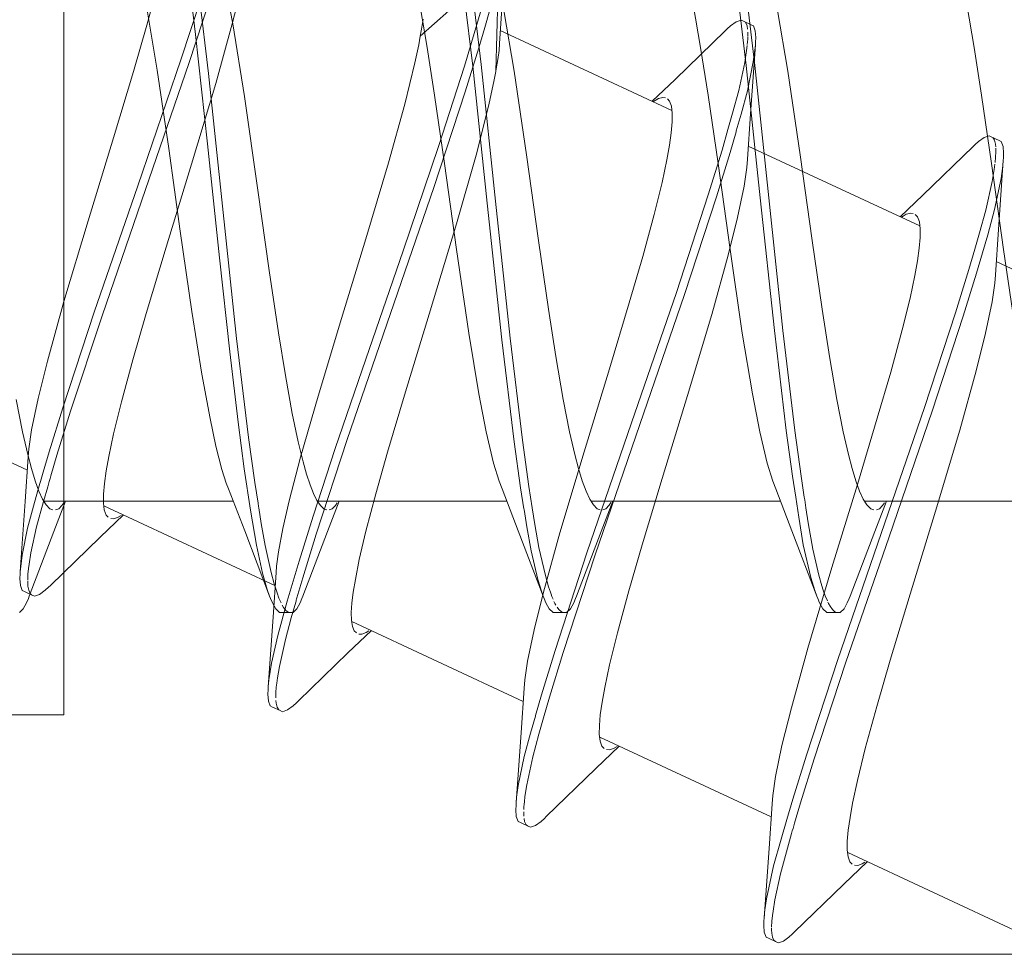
# Model space of a CAD drawing. Header units: millimetres. Extents: x 0 to 10560344, y -63228 to 177747.
# Tile 70 of 125: x 106977.78 to 106983.54, y -41309.55 to -41304.08. Entities that reach past the tile are written whole.
import ezdxf

# ---------------------------------------------------------------- set-up
doc = ezdxf.new("R2010")
doc.units = ezdxf.units.MM
doc.layers.add('008', color=8, linetype='Continuous', lineweight=9)

msp = doc.modelspace()

# ---------------------------------------------------------------- linework, layer by layer
at = {"layer": '008', "linetype": 'Continuous'}
for p, q in [((106978.0402, -41308.151), (106978.0402, -41287.551)), ((106978.8094, -41304.1698), (106978.7489, -41303.6784)), ((106980.4311, -41304.3557), (106980.3588, -41303.758)), ((106980.48, -41304.3457), (106980.4077, -41303.7493)), ((106978.7241, -41304.319), (106978.9051, -41303.7655)), ((106978.7694, -41304.3401), (106978.9504, -41303.7867)), ((106978.8856, -41304.3977), (106978.8158, -41303.8137)), ((106979.0285, -41304.1085), (106978.9717, -41303.8144)), ((106980.1242, -41304.1806), (106980.5364, -41303.8133)), ((106982.0305, -41304.3511), (106981.9606, -41303.7725)), ((106982.0805, -41304.3511), (106982.0106, -41303.7725)), ((106978.5247, -41304.1162), (106978.5918, -41303.8702)), ((106980.5817, -41303.8344), (106980.5653, -41304.3863)), ((106979.0243, -41304.1087), (106979.0793, -41303.8891)), ((106980.5868, -41304.224), (106980.6046, -41303.9577)), ((106978.5853, -41304.3788), (106978.527, -41304.0274)), ((106980.1636, -41304.2471), (106980.1204, -41303.9958)), ((106980.3831, -41304.3553), (106980.4808, -41304.0258)), ((106980.5093, -41304.1023), (106980.5375, -41304.0045)), ((106980.6734, -41304.3851), (106980.6132, -41304.0292)), ((106981.7636, -41304.2471), (106981.7204, -41303.9958)), ((106982.2734, -41304.3851), (106982.2132, -41304.0292)), ((106983.3636, -41304.2471), (106983.3204, -41303.9958)), ((106980.1315, -41304.1395), (106980.1406, -41304.0814)), ((106980.5015, -41304.129), (106980.5093, -41304.1023)), ((106981.9708, -41304.0963), (106981.9385, -41304.1198)), ((106982.0002, -41304.0861), (106981.9708, -41304.0963)), ((106982.0133, -41304.0922), (106982.0002, -41304.0861)), ((106982.0587, -41304.1134), (106982.0133, -41304.0922)), ((106982.0257, -41304.098), (106982.0133, -41304.0922)), ((106982.0352, -41304.1204), (106982.0257, -41304.098)), ((106978.4463, -41304.3868), (106978.5247, -41304.1162)), ((106978.9284, -41304.4567), (106979.0243, -41304.1087)), ((106979.0959, -41304.5338), (106979.0285, -41304.1085)), ((106980.1242, -41304.1806), (106980.1315, -41304.1395)), ((106980.4663, -41304.2493), (106980.5015, -41304.129)), ((106980.5918, -41304.1466), (106981.595, -41304.6143)), ((106981.9073, -41304.1486), (106981.6138, -41304.4332)), ((106981.9182, -41304.138), (106981.9073, -41304.1486)), ((106981.9385, -41304.1198), (106981.9182, -41304.138)), ((106982.0378, -41304.14), (106982.0352, -41304.1204)), ((106982.0399, -41304.169), (106982.0394, -41304.1561)), ((106982.0718, -41304.1195), (106982.0587, -41304.1134)), ((106982.0829, -41304.1485), (106982.0718, -41304.1195)), ((106982.0856, -41304.1884), (106982.0829, -41304.1485)), ((106978.8794, -41304.8095), (106978.8094, -41304.1698)), ((106980.1153, -41304.2301), (106980.1242, -41304.1806)), ((106982.0365, -41304.2294), (106982.0381, -41304.2134)), ((106982.0381, -41304.2134), (106982.0392, -41304.1972)), ((106982.0392, -41304.1972), (106982.0395, -41304.1854)), ((106982.0396, -41304.1819), (106982.0399, -41304.169)), ((106982.0836, -41304.2308), (106982.0847, -41304.2157)), ((106982.0847, -41304.2157), (106982.0856, -41304.1884)), ((106980.093, -41304.3369), (106980.1153, -41304.2301)), ((106980.2069, -41304.5255), (106980.1636, -41304.2471)), ((106980.3866, -41304.5062), (106980.4663, -41304.2493)), ((106980.5772, -41304.3173), (106980.5843, -41304.2631)), ((106980.5843, -41304.2631), (106980.5868, -41304.224)), ((106981.8069, -41304.5255), (106981.7636, -41304.2471)), ((106982.0217, -41304.3336), (106982.0327, -41304.2647)), ((106982.0327, -41304.2647), (106982.0361, -41304.2338)), ((106982.0547, -41304.6339), (106982.0836, -41304.2308)), ((106982.0716, -41304.3305), (106982.0813, -41304.2613)), ((106982.0813, -41304.2613), (106982.0836, -41304.2308)), ((106983.4069, -41304.5255), (106983.3636, -41304.2471)), ((106978.4712, -41305.0556), (106978.7241, -41304.319)), ((106980.568, -41304.3712), (106980.5772, -41304.3173)), ((106981.9864, -41304.4983), (106982.0217, -41304.3336)), ((106982.037, -41304.4993), (106982.0716, -41304.3305)), ((106978.3301, -41304.7745), (106978.4463, -41304.3868)), ((106978.5165, -41305.0767), (106978.7694, -41304.3401)), ((106978.6529, -41304.8377), (106978.5853, -41304.3788)), ((106980.0345, -41304.5778), (106980.093, -41304.3369)), ((106980.2302, -41304.8262), (106980.3831, -41304.3553)), ((106980.5158, -41305.1562), (106980.4311, -41304.3557)), ((106980.5647, -41305.1458), (106980.48, -41304.3457)), ((106980.5548, -41304.445), (106980.5653, -41304.3863)), ((106980.5653, -41304.3863), (106980.568, -41304.3712)), ((106980.7449, -41304.8736), (106980.6734, -41304.3851)), ((106982.1126, -41305.1257), (106982.0305, -41304.3511)), ((106982.1626, -41305.1257), (106982.0805, -41304.3511)), ((106982.3449, -41304.8735), (106982.2734, -41304.3851)), ((106978.9676, -41305.174), (106978.8856, -41304.3977)), ((106980.5275, -41304.5727), (106980.5548, -41304.445)), ((106981.6138, -41304.4332), (106981.4807, -41304.561)), ((106978.7868, -41304.9296), (106978.9284, -41304.4567)), ((106980.203, -41305.0649), (106980.3866, -41304.5062)), ((106981.9503, -41304.6309), (106981.9864, -41304.4983)), ((106982, -41304.6362), (106982.037, -41304.4993)), ((106979.1739, -41305.0808), (106979.0959, -41304.5338)), ((106980.2655, -41304.9259), (106980.2069, -41304.5255)), ((106981.4975, -41304.5561), (106981.4871, -41304.563)), ((106981.5162, -41304.5453), (106981.4975, -41304.5561)), ((106981.5429, -41304.5385), (106981.5162, -41304.5453)), ((106981.5573, -41304.5416), (106981.5429, -41304.5385)), ((106981.5821, -41304.5602), (106981.5688, -41304.547)), ((106981.5925, -41304.5899), (106981.5821, -41304.5602)), ((106981.8655, -41304.9259), (106981.8069, -41304.5255)), ((106983.4655, -41304.9259), (106983.4069, -41304.5255)), ((106979.9388, -41304.921), (106980.0345, -41304.5778)), ((106980.4547, -41304.8633), (106980.5275, -41304.5727)), ((106981.5975, -41304.6302), (106981.5925, -41304.5899)), ((106981.5918, -41304.7448), (106981.5972, -41304.6818)), ((106981.5972, -41304.6818), (106981.5975, -41304.6302)), ((106981.9231, -41304.7258), (106981.9503, -41304.6309)), ((106981.9719, -41304.7348), (106982, -41304.6362)), ((106982.0369, -41304.9001), (106982.0547, -41304.6339)), ((106981.8885, -41304.847), (106981.9231, -41304.7258)), ((106981.9705, -41304.7398), (106981.9719, -41304.7348)), ((106978.1813, -41305.2596), (106978.3301, -41304.7745)), ((106981.5813, -41304.8187), (106981.5918, -41304.7448)), ((106981.9361, -41304.8605), (106981.9705, -41304.7398)), ((106983.3886, -41304.796), (106983.3683, -41304.8142)), ((106983.4209, -41304.7725), (106983.3886, -41304.796)), ((106983.4503, -41304.7623), (106983.4209, -41304.7725)), ((106983.4634, -41304.7684), (106983.4503, -41304.7623)), ((106983.5088, -41304.7895), (106983.4634, -41304.7684)), ((106983.4821, -41304.7878), (106983.4721, -41304.7725)), ((106983.4876, -41304.8116), (106983.4821, -41304.7878)), ((106983.5219, -41304.7957), (106983.5088, -41304.7895)), ((106983.533, -41304.8247), (106983.5219, -41304.7957)), ((106978.7205, -41305.3202), (106978.6529, -41304.8377)), ((106978.9495, -41305.477), (106978.8794, -41304.8095)), ((106980.0233, -41305.4355), (106980.2302, -41304.8262)), ((106981.566, -41304.9032), (106981.5813, -41304.8187)), ((106981.8085, -41305.1078), (106981.8885, -41304.847)), ((106982.0419, -41304.8228), (106983.0448, -41305.2904)), ((106983.3574, -41304.8248), (106983.0639, -41305.1093)), ((106983.3683, -41304.8142), (106983.3574, -41304.8248)), ((106983.4891, -41304.8268), (106983.4876, -41304.8116)), ((106983.4905, -41304.8574), (106983.4895, -41304.8352)), ((106983.5357, -41304.8646), (106983.533, -41304.8247)), ((106980.3361, -41305.2772), (106980.4547, -41304.8633)), ((106980.815, -41305.3761), (106980.7449, -41304.8736)), ((106981.538, -41305.0356), (106981.566, -41304.9032)), ((106981.8565, -41305.1205), (106981.9361, -41304.8605)), ((106982.0338, -41304.9482), (106982.0369, -41304.9001)), ((106982.415, -41305.3761), (106982.3449, -41304.8735)), ((106983.4851, -41304.9198), (106983.4886, -41304.8887)), ((106983.4886, -41304.8887), (106983.4905, -41304.8574)), ((106983.5048, -41305.3101), (106983.5337, -41304.907)), ((106983.5313, -41304.9394), (106983.5337, -41304.907)), ((106983.5337, -41304.907), (106983.5348, -41304.8919)), ((106983.5348, -41304.8919), (106983.5357, -41304.8646)), ((106978.638, -41305.4147), (106978.7868, -41304.9296)), ((106979.8061, -41305.3654), (106979.9388, -41304.921)), ((106980.3356, -41305.4285), (106980.2655, -41304.9259)), ((106981.9356, -41305.4285), (106981.8655, -41304.9259)), ((106982.0179, -41305.0583), (106982.0338, -41304.9482)), ((106983.5356, -41305.4285), (106983.4655, -41304.9259)), ((106983.4676, -41305.0311), (106983.4799, -41304.9606)), ((106983.4799, -41304.9606), (106983.4839, -41304.9287)), ((106983.5207, -41305.0131), (106983.5313, -41304.9394)), ((106983.4827, -41305.1941), (106983.5207, -41305.0131)), ((106978.2174, -41305.794), (106978.4712, -41305.0556)), ((106978.2627, -41305.8152), (106978.5165, -41305.0767)), ((106979.24, -41305.5511), (106979.1739, -41305.0808)), ((106979.9493, -41305.8032), (106980.203, -41305.0649)), ((106981.492, -41305.2225), (106981.538, -41305.0356)), ((106981.9795, -41305.2415), (106982.0179, -41305.0583)), ((106983.4306, -41305.1975), (106983.4676, -41305.0311)), ((106981.6215, -41305.6801), (106981.8085, -41305.1078)), ((106981.67, -41305.6917), (106981.8565, -41305.1205)), ((106982.1946, -41305.9021), (106982.1126, -41305.1257)), ((106982.2446, -41305.9021), (106982.1626, -41305.1257)), ((106983.0639, -41305.1093), (106982.9308, -41305.2372)), ((106979.0497, -41305.9487), (106978.9676, -41305.174)), ((106980.6004, -41305.9563), (106980.5158, -41305.1562)), ((106980.6493, -41305.9463), (106980.5647, -41305.1458)), ((106983.3938, -41305.3311), (106983.4306, -41305.1975)), ((106983.4422, -41305.3413), (106983.4827, -41305.1941)), ((106981.4249, -41305.4686), (106981.492, -41305.2225)), ((106981.9245, -41305.4611), (106981.9795, -41305.2415)), ((106982.9476, -41305.2323), (106982.9373, -41305.2391)), ((106982.9664, -41305.2214), (106982.9476, -41305.2323)), ((106982.993, -41305.2147), (106982.9664, -41305.2214)), ((106983.0073, -41305.2178), (106982.993, -41305.2147)), ((106983.0322, -41305.2363), (106983.0189, -41305.2232)), ((106983.0426, -41305.2661), (106983.0322, -41305.2363)), ((106978.0397, -41305.7325), (106978.1813, -41305.2596)), ((106980.1756, -41305.8059), (106980.3361, -41305.2772)), ((106983.0476, -41305.3063), (106983.0426, -41305.2661)), ((106983.0473, -41305.358), (106983.0476, -41305.3063)), ((106983.487, -41305.5763), (106983.5048, -41305.3101)), ((106978.7881, -41305.79), (106978.7205, -41305.3202)), ((106979.6635, -41305.8313), (106979.8061, -41305.3654)), ((106983.0419, -41305.4209), (106983.0473, -41305.358)), ((106983.3663, -41305.4263), (106983.3938, -41305.3311)), ((106983.4116, -41305.4474), (106983.4422, -41305.3413)), ((106978.5218, -41305.8024), (106978.638, -41305.4147)), ((106980.4071, -41305.9169), (106980.3356, -41305.4285)), ((106980.8735, -41305.7765), (106980.815, -41305.3761)), ((106982.0071, -41305.9169), (106981.9356, -41305.4285)), ((106982.4735, -41305.7765), (106982.415, -41305.3761)), ((106983.0314, -41305.4949), (106983.0419, -41305.4209)), ((106983.3321, -41305.5445), (106983.3663, -41305.4263)), ((106983.6071, -41305.9169), (106983.5356, -41305.4285)), ((106979.0093, -41306.026), (106978.9495, -41305.477)), ((106979.8048, -41306.0702), (106980.0233, -41305.4355)), ((106981.3465, -41305.7392), (106981.4249, -41305.4686)), ((106981.8286, -41305.8091), (106981.9245, -41305.4611)), ((106983.3774, -41305.5656), (106983.4116, -41305.4474)), ((106983.0161, -41305.5794), (106983.0314, -41305.4949)), ((106983.2541, -41305.7979), (106983.3321, -41305.5445)), ((106983.492, -41305.4989), (106984.4949, -41305.9666)), ((106979.2949, -41305.9161), (106979.24, -41305.5511)), ((106982.9881, -41305.7118), (106983.0161, -41305.5794)), ((106983.2994, -41305.819), (106983.3774, -41305.5656)), ((106983.4839, -41305.6244), (106983.487, -41305.5763)), ((106983.4681, -41305.7345), (106983.4839, -41305.6244)), ((106981.3599, -41306.4413), (106981.6215, -41305.6801)), ((106981.4086, -41306.4526), (106981.67, -41305.6917)), ((106982.9421, -41305.8987), (106982.9881, -41305.7118)), ((106977.9438, -41306.0805), (106978.0397, -41305.7325)), ((106981.2303, -41306.1269), (106981.3465, -41305.7392)), ((106983.4296, -41305.9177), (106983.4681, -41305.7345)), ((106978.0335, -41306.3534), (106978.2174, -41305.794)), ((106978.0788, -41306.3746), (106978.2627, -41305.8152)), ((106978.4434, -41306.073), (106978.5218, -41305.8024)), ((106978.8464, -41306.1569), (106978.7881, -41305.79)), ((106979.5263, -41306.2856), (106979.6635, -41305.8313)), ((106979.6963, -41306.54), (106979.9493, -41305.8032)), ((106980.0367, -41306.2601), (106980.1756, -41305.8059)), ((106980.9169, -41306.0549), (106980.8735, -41305.7765)), ((106981.687, -41306.282), (106981.8286, -41305.8091)), ((106982.5169, -41306.0549), (106982.4735, -41305.7765)), ((106983.0729, -41306.3518), (106983.2541, -41305.7979)), ((106983.1183, -41306.3729), (106983.2994, -41305.819)), ((106979.1196, -41306.5276), (106979.0497, -41305.9487)), ((106979.3353, -41306.165), (106979.2949, -41305.9161)), ((106980.4672, -41306.2728), (106980.4071, -41305.9169)), ((106980.7216, -41306.544), (106980.6493, -41305.9463)), ((106982.0672, -41306.2728), (106982.0071, -41305.9169)), ((106982.2644, -41306.4863), (106982.1946, -41305.9021)), ((106982.3144, -41306.4863), (106982.2446, -41305.9021)), ((106982.875, -41306.1448), (106982.9421, -41305.8987)), ((106983.3746, -41306.1373), (106983.4296, -41305.9177)), ((106980.6728, -41306.5527), (106980.6004, -41305.9563)), ((106979.0588, -41306.4379), (106979.0093, -41306.026)), ((106980.9601, -41306.3063), (106980.9169, -41306.0549)), ((106982.56, -41306.3063), (106982.5169, -41306.0549)), ((106977.8888, -41306.3001), (106977.9438, -41306.0805)), ((106978.3763, -41306.319), (106978.4434, -41306.073)), ((106979.627, -41306.593), (106979.8048, -41306.0702)), ((106978.8948, -41306.4173), (106978.8464, -41306.1569)), ((106979.3755, -41306.3877), (106979.3353, -41306.165)), ((106981.0815, -41306.612), (106981.2303, -41306.1269)), ((106982.7966, -41306.4154), (106982.875, -41306.1448)), ((106983.2787, -41306.4853), (106983.3746, -41306.1373)), ((106976.8234, -41306.2512), (106977.8264, -41306.7188)), ((106979.424, -41306.6428), (106979.5263, -41306.2856)), ((106979.9322, -41306.6141), (106980.0367, -41306.2601)), ((106980.5102, -41306.4951), (106980.4672, -41306.2728)), ((106981.5382, -41306.7671), (106981.687, -41306.282)), ((106982.1102, -41306.4951), (106982.0672, -41306.2728)), ((106977.7974, -41306.4951), (106977.7601, -41306.3063)), ((106977.8503, -41306.4833), (106977.8888, -41306.3001)), ((106978.3303, -41306.506), (106978.3763, -41306.319)), ((106980.9974, -41306.4951), (106980.9601, -41306.3063)), ((106982.5974, -41306.4951), (106982.56, -41306.3063)), ((106982.82, -41307.0886), (106983.0729, -41306.3518)), ((106977.9535, -41306.6109), (106978.0335, -41306.3534)), ((106977.9988, -41306.632), (106978.0788, -41306.3746)), ((106979.4103, -41306.5539), (106979.3755, -41306.3877)), ((106982.8653, -41307.1097), (106983.1183, -41306.3729)), ((106978.9292, -41306.5793), (106978.8948, -41306.4173)), ((106979.0948, -41306.7115), (106979.0588, -41306.4379)), ((106981.0985, -41307.2022), (106981.3599, -41306.4413)), ((106981.147, -41307.2139), (106981.4086, -41306.4526)), ((106982.6804, -41306.803), (106982.7966, -41306.4154)), ((106977.828, -41306.627), (106977.7974, -41306.4951)), ((106977.8345, -41306.5934), (106977.8503, -41306.4833)), ((106978.3023, -41306.6384), (106978.3303, -41306.506)), ((106980.5528, -41306.6774), (106980.5102, -41306.4951)), ((106981.028, -41306.627), (106980.9974, -41306.4951)), ((106982.1528, -41306.6774), (106982.1102, -41306.4951)), ((106982.3007, -41306.7531), (106982.2644, -41306.4863)), ((106982.3507, -41306.7531), (106982.3144, -41306.4863)), ((106982.628, -41306.627), (106982.5974, -41306.4951)), ((106983.1371, -41306.9582), (106983.2787, -41306.4853)), ((106978.9635, -41306.7143), (106978.9292, -41306.5793)), ((106979.156, -41306.7904), (106979.1196, -41306.5276)), ((106979.4388, -41306.6694), (106979.4103, -41306.5539)), ((106979.515, -41307.0942), (106979.6963, -41306.54)), ((106980.7106, -41306.822), (106980.6728, -41306.5527)), ((106980.7594, -41306.8142), (106980.7216, -41306.544)), ((106977.8498, -41306.71), (106977.828, -41306.627)), ((106977.8314, -41306.6414), (106977.8345, -41306.5934)), ((106977.9182, -41306.7314), (106977.9535, -41306.6109)), ((106977.9635, -41306.7525), (106977.9988, -41306.632)), ((106978.287, -41306.7229), (106978.3023, -41306.6384)), ((106979.4978, -41306.9872), (106979.627, -41306.593)), ((106979.8636, -41306.8567), (106979.9322, -41306.6141)), ((106980.9399, -41307.0849), (106981.0815, -41306.612)), ((106981.0498, -41306.71), (106981.028, -41306.627)), ((106982.6498, -41306.71), (106982.628, -41306.627)), ((106977.8314, -41306.6414), (106977.814, -41306.903)), ((106979.3578, -41306.8992), (106979.424, -41306.6428)), ((106979.4591, -41306.7418), (106979.4388, -41306.6694)), ((106980.5849, -41306.7839), (106980.5528, -41306.6774)), ((106982.1849, -41306.7839), (106982.1528, -41306.6774)), ((106977.8715, -41306.7815), (106977.8498, -41306.71)), ((106978.2765, -41306.7968), (106978.287, -41306.7229)), ((106978.989, -41306.7942), (106978.9635, -41306.7143)), ((106979.1306, -41306.9531), (106979.0948, -41306.7115)), ((106979.4793, -41306.804), (106979.4591, -41306.7418)), ((106981.0715, -41306.7815), (106981.0498, -41306.71)), ((106982.3196, -41306.877), (106982.3007, -41306.7531)), ((106982.3696, -41306.877), (106982.3507, -41306.7531)), ((106982.6715, -41306.7815), (106982.6498, -41306.71)), ((106977.8932, -41306.8408), (106977.8715, -41306.7815)), ((106978.2711, -41306.8598), (106978.2765, -41306.7968)), ((106979.0025, -41306.8288), (106978.989, -41306.7942)), ((106979.175, -41306.9121), (106979.156, -41306.7904)), ((106979.4995, -41306.8556), (106979.4793, -41306.804)), ((106980.6025, -41306.8287), (106980.5849, -41306.7839)), ((106981.0932, -41306.8408), (106981.0715, -41306.7815)), ((106981.422, -41307.1548), (106981.5382, -41306.7671)), ((106982.2025, -41306.8287), (106982.1849, -41306.7839)), ((106982.5316, -41307.2881), (106982.6804, -41306.803)), ((106982.6932, -41306.8408), (106982.6715, -41306.7815)), ((106977.8618, -41306.9299), (106977.8876, -41306.8377)), ((106977.9148, -41306.8878), (106977.8932, -41306.8408)), ((106977.9207, -41306.9014), (106977.9451, -41306.8161)), ((106978.2708, -41306.9114), (106978.2711, -41306.8598)), ((106979.0025, -41306.8288), (106979.0972, -41307.0732)), ((106979.5196, -41306.8963), (106979.4995, -41306.8556)), ((106979.806, -41307.0755), (106979.8636, -41306.8567)), ((106980.6025, -41306.8287), (106980.6972, -41307.0732)), ((106980.7304, -41306.946), (106980.7106, -41306.822)), ((106980.7792, -41306.9387), (106980.7594, -41306.8142)), ((106981.1148, -41306.8878), (106981.0932, -41306.8408)), ((106982.2025, -41306.8287), (106982.2972, -41307.0732)), ((106982.7148, -41306.8877), (106982.6932, -41306.8408)), ((106977.814, -41306.903), (106977.7847, -41307.3108)), ((106977.8801, -41307.051), (106977.9207, -41306.9014)), ((106977.9364, -41306.9221), (106977.9148, -41306.8878)), ((106977.9241, -41306.901), (106979.0306, -41306.901)), ((106977.9583, -41306.9447), (106977.9364, -41306.9221)), ((106977.9816, -41307.0775), (106978.0499, -41306.901)), ((106978.028, -41306.925), (106978.0093, -41306.9445)), ((106978.0387, -41306.9094), (106978.028, -41306.925)), ((106978.2758, -41306.9517), (106978.2708, -41306.9114)), ((106978.2736, -41306.9274), (106979.2765, -41307.395)), ((106979.3206, -41307.0606), (106979.3578, -41306.8992)), ((106979.5398, -41306.9262), (106979.5196, -41306.8963)), ((106979.5237, -41306.901), (106980.6306, -41306.901)), ((106979.5604, -41306.9457), (106979.5398, -41306.9262)), ((106979.5816, -41307.0775), (106979.6499, -41306.901)), ((106979.628, -41306.925), (106979.6093, -41306.9445)), ((106979.6386, -41306.9094), (106979.628, -41306.925)), ((106981.1364, -41306.9221), (106981.1148, -41306.8878)), ((106981.1242, -41306.901), (106982.2306, -41306.901)), ((106981.1583, -41306.9447), (106981.1364, -41306.9221)), ((106981.1816, -41307.0775), (106981.2499, -41306.901)), ((106981.2283, -41306.9246), (106981.2095, -41306.9444)), ((106981.239, -41306.9089), (106981.2283, -41306.9246)), ((106982.3375, -41306.994), (106982.3196, -41306.877)), ((106982.7364, -41306.9221), (106982.7148, -41306.8877)), ((106982.7237, -41306.901), (106983.8306, -41306.901)), ((106982.7583, -41306.9447), (106982.7364, -41306.9221)), ((106982.7816, -41307.0775), (106982.8499, -41306.901)), ((106982.8279, -41306.9251), (106982.8092, -41306.9445)), ((106982.8385, -41306.9096), (106982.8279, -41306.9251)), ((106977.8276, -41307.0581), (106977.8618, -41306.9299)), ((106977.9759, -41306.951), (106977.9583, -41306.9447)), ((106978.0093, -41306.9445), (106977.9914, -41306.951)), ((106978.2512, -41307.1117), (106978.3876, -41306.9805)), ((106978.2862, -41306.9814), (106978.2758, -41306.9517)), ((106978.2995, -41306.9946), (106978.2862, -41306.9814)), ((106978.3739, -41306.9834), (106978.3577, -41306.993)), ((106979.1661, -41307.158), (106979.1306, -41306.9531)), ((106979.1939, -41307.031), (106979.1792, -41306.9384)), ((106979.5765, -41306.951), (106979.5604, -41306.9457)), ((106979.6093, -41306.9445), (106979.5914, -41306.951)), ((106980.731, -41306.9495), (106980.7304, -41306.946)), ((106980.7472, -41307.0511), (106980.731, -41306.9495)), ((106980.7947, -41307.0359), (106980.7792, -41306.9387)), ((106981.1759, -41306.951), (106981.1583, -41306.9447)), ((106981.2095, -41306.9444), (106981.1915, -41306.951)), ((106982.3933, -41307.027), (106982.3793, -41306.939)), ((106982.7759, -41306.951), (106982.7583, -41306.9447)), ((106982.8092, -41306.9445), (106982.7914, -41306.951)), ((106982.9882, -41307.4433), (106983.1371, -41306.9582)), ((106978.3325, -41307.0028), (106978.3135, -41307.0011)), ((106978.3577, -41306.993), (106978.3325, -41307.0028)), ((106979.2161, -41307.1604), (106979.1939, -41307.031)), ((106979.4147, -41307.2504), (106979.4978, -41306.9872)), ((106980.818, -41307.1712), (106980.7947, -41307.0359)), ((106982.364, -41307.155), (106982.3375, -41306.994)), ((106982.4198, -41307.1803), (106982.3933, -41307.027)), ((106977.7958, -41307.2166), (106977.8276, -41307.0581)), ((106977.8375, -41307.4551), (106977.9816, -41307.0775)), ((106977.847, -41307.2027), (106977.8801, -41307.051)), ((106979.0972, -41307.0732), (106979.243, -41307.4551)), ((106979.2945, -41307.1974), (106979.3206, -41307.0606)), ((106979.4369, -41307.3478), (106979.515, -41307.0942)), ((106979.4375, -41307.4551), (106979.5816, -41307.0775)), ((106979.7673, -41307.2409), (106979.806, -41307.0755)), ((106980.6972, -41307.0732), (106980.843, -41307.4551)), ((106980.7716, -41307.1913), (106980.7472, -41307.0511)), ((106980.844, -41307.4328), (106980.9399, -41307.0849)), ((106981.0375, -41307.4551), (106981.1816, -41307.0775)), ((106982.2972, -41307.0732), (106982.443, -41307.4551)), ((106982.5662, -41307.8269), (106982.82, -41307.0886)), ((106982.6375, -41307.4551), (106982.7816, -41307.0775)), ((106977.9609, -41307.393), (106978.2512, -41307.1117)), ((106979.2014, -41307.3218), (106979.1661, -41307.158)), ((106981.3436, -41307.4253), (106981.422, -41307.1548)), ((106982.4083, -41307.3473), (106982.364, -41307.155)), ((106982.6115, -41307.848), (106982.8653, -41307.1097)), ((106977.8373, -41307.2682), (106977.847, -41307.2027)), ((106979.2514, -41307.3184), (106979.2161, -41307.1604)), ((106979.2839, -41307.2806), (106979.2945, -41307.1974)), ((106980.8117, -41307.3594), (106980.7716, -41307.1913)), ((106980.8554, -41307.3351), (106980.818, -41307.1712)), ((106980.912, -41307.7734), (106981.0985, -41307.2022)), ((106980.96, -41307.7861), (106981.147, -41307.2139)), ((106982.4541, -41307.3324), (106982.4198, -41307.1803)), ((106977.7869, -41307.2818), (106977.7958, -41307.2166)), ((106977.8335, -41307.2944), (106977.8373, -41307.2682)), ((106979.3451, -41307.4845), (106979.4147, -41307.2504)), ((106979.7443, -41307.3576), (106979.7673, -41307.2409)), ((106977.7827, -41307.3531), (106977.7836, -41307.3259)), ((106977.7836, -41307.3259), (106977.7847, -41307.3108)), ((106977.7847, -41307.3108), (106977.7869, -41307.2818)), ((106977.8286, -41307.3615), (106977.8295, -41307.3279)), ((106977.8295, -41307.3279), (106977.8335, -41307.2944)), ((106979.2282, -41307.4161), (106979.2014, -41307.3218)), ((106979.2693, -41307.3843), (106979.2514, -41307.3184)), ((106979.2815, -41307.3176), (106979.2641, -41307.5792)), ((106979.2815, -41307.3176), (106979.2839, -41307.2806)), ((106982.39, -41307.7611), (106982.5316, -41307.2881)), ((106977.7854, -41307.3931), (106977.7827, -41307.3531)), ((106977.8286, -41307.3789), (106977.8286, -41307.3687)), ((106977.8294, -41307.3972), (106977.8286, -41307.3789)), ((106979.2786, -41307.4136), (106979.2693, -41307.3843)), ((106979.4027, -41307.4661), (106979.4369, -41307.3478)), ((106979.7321, -41307.4318), (106979.7443, -41307.3576)), ((106980.8321, -41307.4264), (106980.8117, -41307.3594)), ((106980.8745, -41307.4022), (106980.8554, -41307.3351)), ((106982.4309, -41307.4231), (106982.4083, -41307.3473)), ((106982.4732, -41307.396), (106982.4541, -41307.3324)), ((106977.7965, -41307.4221), (106977.7854, -41307.3931)), ((106977.8096, -41307.4282), (106977.7965, -41307.4221)), ((106977.8096, -41307.4282), (106977.855, -41307.4494)), ((106977.8339, -41307.4214), (106977.8294, -41307.3972)), ((106977.8417, -41307.4394), (106977.8339, -41307.4214)), ((106977.8504, -41307.4472), (106977.8417, -41307.4394)), ((106977.8975, -41307.4453), (106977.8681, -41307.4555)), ((106977.9298, -41307.4218), (106977.8975, -41307.4453)), ((106977.9501, -41307.4035), (106977.9298, -41307.4218)), ((106977.961, -41307.393), (106977.9501, -41307.4035)), ((106979.243, -41307.4551), (106979.2282, -41307.4161)), ((106979.2861, -41307.4372), (106979.2786, -41307.4136)), ((106979.2966, -41307.4668), (106979.2861, -41307.4372)), ((106979.7242, -41307.4967), (106979.7321, -41307.4318)), ((106980.789, -41307.6524), (106980.844, -41307.4328)), ((106980.843, -41307.4551), (106980.8321, -41307.4264)), ((106980.8846, -41307.4316), (106980.8745, -41307.4022)), ((106980.8886, -41307.4434), (106980.8846, -41307.4316)), ((106980.8941, -41307.4586), (106980.8886, -41307.4434)), ((106981.2765, -41307.6714), (106981.3436, -41307.4253)), ((106982.443, -41307.4551), (106982.4309, -41307.4231)), ((106982.4808, -41307.4212), (106982.4732, -41307.396)), ((106982.4913, -41307.4531), (106982.4808, -41307.4212)), ((106982.872, -41307.8309), (106982.9882, -41307.4433)), ((106977.8214, -41307.4944), (106977.802, -41307.5294)), ((106977.8321, -41307.4693), (106977.8214, -41307.4944)), ((106977.8375, -41307.4551), (106977.8321, -41307.4693)), ((106977.8681, -41307.4555), (106977.855, -41307.4493)), ((106979.2484, -41307.4693), (106979.243, -41307.4551)), ((106979.2591, -41307.4944), (106979.2484, -41307.4693)), ((106979.2784, -41307.5294), (106979.2591, -41307.4944)), ((106979.2907, -41307.6852), (106979.3451, -41307.4845)), ((106979.3101, -41307.4952), (106979.2966, -41307.4668)), ((106979.3695, -41307.5818), (106979.3953, -41307.4917)), ((106979.4214, -41307.4944), (106979.402, -41307.5294)), ((106979.4321, -41307.4693), (106979.4214, -41307.4944)), ((106979.4375, -41307.4551), (106979.4321, -41307.4693)), ((106979.7207, -41307.552), (106979.7242, -41307.4967)), ((106980.8484, -41307.4693), (106980.843, -41307.4551)), ((106980.8591, -41307.4944), (106980.8484, -41307.4693)), ((106980.8784, -41307.5294), (106980.8591, -41307.4944)), ((106980.9003, -41307.4736), (106980.8941, -41307.4586)), ((106980.9113, -41307.4979), (106980.9058, -41307.4862)), ((106980.9176, -41307.5092), (106980.9113, -41307.4979)), ((106981.0214, -41307.4944), (106981.0021, -41307.5294)), ((106981.0321, -41307.4693), (106981.0214, -41307.4944)), ((106981.0375, -41307.4551), (106981.0321, -41307.4693)), ((106982.4484, -41307.4693), (106982.443, -41307.4551)), ((106982.4591, -41307.4944), (106982.4484, -41307.4693)), ((106982.4784, -41307.5294), (106982.4591, -41307.4944)), ((106982.5047, -41307.4837), (106982.4913, -41307.4531)), ((106982.5121, -41307.4992), (106982.5078, -41307.4901)), ((106982.5205, -41307.5152), (106982.5121, -41307.4992)), ((106982.6214, -41307.4944), (106982.6021, -41307.5294)), ((106982.6321, -41307.4693), (106982.6214, -41307.4944)), ((106982.6375, -41307.4551), (106982.6321, -41307.4693)), ((106977.802, -41307.5294), (106977.7797, -41307.551)), ((106979.3008, -41307.551), (106979.2784, -41307.5294)), ((106979.3152, -41307.551), (106979.3008, -41307.551)), ((106979.3152, -41307.551), (106979.3652, -41307.551)), ((106979.3249, -41307.5218), (106979.3171, -41307.5085)), ((106979.34, -41307.5412), (106979.3249, -41307.5218)), ((106979.3556, -41307.551), (106979.34, -41307.5412)), ((106979.3797, -41307.551), (106979.3652, -41307.551)), ((106979.402, -41307.5294), (106979.3797, -41307.551)), ((106979.7217, -41307.5975), (106979.7207, -41307.552)), ((106980.9008, -41307.551), (106980.8784, -41307.5294)), ((106980.9152, -41307.551), (106980.9008, -41307.551)), ((106980.9152, -41307.551), (106980.9652, -41307.551)), ((106980.9336, -41307.5344), (106980.9241, -41307.5202)), ((106980.9501, -41307.5484), (106980.9336, -41307.5344)), ((106980.9613, -41307.551), (106980.9501, -41307.5484)), ((106980.9797, -41307.551), (106980.9652, -41307.551)), ((106981.0021, -41307.5294), (106980.9797, -41307.551)), ((106982.5008, -41307.551), (106982.4784, -41307.5294)), ((106982.5152, -41307.551), (106982.5008, -41307.551)), ((106982.5152, -41307.551), (106982.5652, -41307.551)), ((106982.5346, -41307.5349), (106982.5205, -41307.5152)), ((106982.5492, -41307.5477), (106982.5346, -41307.5349)), ((106982.5603, -41307.551), (106982.5492, -41307.5477)), ((106982.5797, -41307.551), (106982.5652, -41307.551)), ((106982.6021, -41307.5294), (106982.5797, -41307.551)), ((106979.2641, -41307.5792), (106979.2348, -41307.987)), ((106979.335, -41307.7085), (106979.3695, -41307.5818)), ((106979.7273, -41307.6331), (106979.7217, -41307.5975)), ((106979.7234, -41307.6034), (106980.7266, -41308.0712)), ((106979.7012, -41307.7879), (106979.8377, -41307.6567)), ((106979.7377, -41307.6594), (106979.7273, -41307.6331)), ((106979.7501, -41307.671), (106979.7377, -41307.6594)), ((106979.8078, -41307.6692), (106979.7826, -41307.679)), ((106979.824, -41307.6596), (106979.8078, -41307.6692)), ((106980.7505, -41307.8356), (106980.789, -41307.6524)), ((106981.2305, -41307.8584), (106981.2765, -41307.6714)), ((106979.2534, -41307.8485), (106979.2907, -41307.6852)), ((106979.3002, -41307.8666), (106979.335, -41307.7085)), ((106979.7826, -41307.679), (106979.7636, -41307.6773)), ((106979.411, -41308.0691), (106979.7012, -41307.7879)), ((106980.8324, -41308.0334), (106980.912, -41307.7734)), ((106980.88, -41308.0469), (106980.96, -41307.7861)), ((106982.2941, -41308.109), (106982.39, -41307.7611)), ((106979.2379, -41307.9454), (106979.2534, -41307.8485)), ((106980.7347, -41307.9458), (106980.7505, -41307.8356)), ((106982.3825, -41308.3858), (106982.5662, -41307.8269)), ((106982.4278, -41308.407), (106982.6115, -41307.848)), ((106982.7937, -41308.1015), (106982.872, -41307.8309)), ((106979.2886, -41307.9339), (106979.3002, -41307.8666)), ((106981.2025, -41307.9908), (106981.2305, -41307.8584)), ((106979.2348, -41307.987), (106979.2379, -41307.9454)), ((106979.2815, -41307.9889), (106979.2846, -41307.9644)), ((106979.2846, -41307.9644), (106979.2886, -41307.9339)), ((106980.7316, -41307.9938), (106980.7347, -41307.9458)), ((106979.2328, -41308.0293), (106979.2337, -41308.0021)), ((106979.2337, -41308.0021), (106979.2348, -41307.987)), ((106979.2784, -41308.0202), (106979.2815, -41307.9889)), ((106979.2787, -41308.0516), (106979.2784, -41308.0202)), ((106980.7316, -41307.9938), (106980.7141, -41308.2554)), ((106981.1872, -41308.0753), (106981.2025, -41307.9908)), ((106979.2355, -41308.0693), (106979.2328, -41308.0293)), ((106979.2466, -41308.0983), (106979.2355, -41308.0693)), ((106979.2808, -41308.082), (106979.2794, -41308.0667)), ((106979.411, -41308.0691), (106979.4002, -41308.0797)), ((106980.798, -41308.1541), (106980.8324, -41308.0334)), ((106980.8453, -41308.1681), (106980.88, -41308.0469)), ((106981.1767, -41308.1492), (106981.1872, -41308.0753)), ((106979.2597, -41308.1044), (106979.2466, -41308.0983)), ((106979.2597, -41308.1044), (106979.305, -41308.1255)), ((106979.2863, -41308.106), (106979.2808, -41308.082)), ((106979.2963, -41308.1215), (106979.2863, -41308.106)), ((106979.3182, -41308.1317), (106979.305, -41308.1255)), ((106979.3476, -41308.1215), (106979.3182, -41308.1317)), ((106979.3799, -41308.0979), (106979.3476, -41308.1215)), ((106979.4002, -41308.0797), (106979.3799, -41308.0979)), ((106982.239, -41308.3286), (106982.2941, -41308.109)), ((106982.7266, -41308.3476), (106982.7937, -41308.1015)), ((106975.5402, -41308.151), (106978.0402, -41308.151)), ((106980.7688, -41308.2565), (106980.797, -41308.1576)), ((106980.797, -41308.1576), (106980.798, -41308.1541)), ((106980.8182, -41308.2628), (106980.8453, -41308.1681)), ((106981.1713, -41308.2121), (106981.1767, -41308.1492)), ((106981.171, -41308.2638), (106981.1713, -41308.2121)), ((106980.7141, -41308.2554), (106980.6849, -41308.6632)), ((106980.7316, -41308.3938), (106980.7688, -41308.2565)), ((106980.7822, -41308.3952), (106980.8182, -41308.2628)), ((106981.176, -41308.3041), (106981.171, -41308.2638)), ((106981.1739, -41308.2798), (106982.1766, -41308.7474)), ((106981.1864, -41308.3338), (106981.176, -41308.3041)), ((106981.1513, -41308.4641), (106981.2878, -41308.3329)), ((106981.1997, -41308.347), (106981.1864, -41308.3338)), ((106981.2329, -41308.3552), (106981.2137, -41308.3535)), ((106981.2583, -41308.3452), (106981.2329, -41308.3552)), ((106981.2746, -41308.3355), (106981.2583, -41308.3452)), ((106982.2006, -41308.5118), (106982.239, -41308.3286)), ((106982.6806, -41308.5346), (106982.7266, -41308.3476)), ((106980.6969, -41308.5632), (106980.7316, -41308.3938)), ((106980.7469, -41308.5597), (106980.7822, -41308.3952)), ((106982.3027, -41308.6429), (106982.3825, -41308.3858)), ((106982.348, -41308.6641), (106982.4278, -41308.407)), ((106980.8611, -41308.7453), (106981.1513, -41308.4641)), ((106982.1848, -41308.622), (106982.2006, -41308.5118)), ((106982.6526, -41308.667), (106982.6806, -41308.5346)), ((106980.6872, -41308.6326), (106980.6969, -41308.5632)), ((106980.7358, -41308.6285), (106980.7469, -41308.5597)), ((106980.6849, -41308.6631), (106980.6872, -41308.6326)), ((106980.7325, -41308.6594), (106980.7358, -41308.6285)), ((106982.1817, -41308.67), (106982.1848, -41308.622)), ((106982.2675, -41308.7633), (106982.3027, -41308.6429)), ((106980.6829, -41308.7055), (106980.6838, -41308.6783)), ((106980.6856, -41308.7454), (106980.6829, -41308.7055)), ((106980.6838, -41308.6783), (106980.6849, -41308.6631)), ((106980.7291, -41308.7041), (106980.7297, -41308.6879)), ((106980.7297, -41308.6879), (106980.7312, -41308.6718)), ((106980.7312, -41308.6718), (106980.7325, -41308.6594)), ((106982.1817, -41308.67), (106982.1642, -41308.9315)), ((106982.3128, -41308.7844), (106982.348, -41308.6641)), ((106982.6373, -41308.7515), (106982.6526, -41308.667)), ((106980.6967, -41308.7745), (106980.6856, -41308.7454)), ((106980.7287, -41308.7308), (106980.7287, -41308.7178)), ((106980.7296, -41308.7437), (106980.7287, -41308.7308)), ((106980.7335, -41308.7733), (106980.7309, -41308.7564)), ((106980.8503, -41308.7559), (106980.83, -41308.7741)), ((106980.8611, -41308.7453), (106980.8503, -41308.7559)), ((106982.2342, -41308.8768), (106982.2675, -41308.7633)), ((106982.6268, -41308.8254), (106982.6373, -41308.7515)), ((106980.7098, -41308.7806), (106980.6967, -41308.7745)), ((106980.7098, -41308.7806), (106980.7551, -41308.8017)), ((106980.7426, -41308.7929), (106980.7335, -41308.7733)), ((106980.7516, -41308.8001), (106980.7426, -41308.7929)), ((106980.7683, -41308.8078), (106980.7551, -41308.8017)), ((106980.7976, -41308.7977), (106980.7683, -41308.8078)), ((106980.83, -41308.7741), (106980.7976, -41308.7977)), ((106982.6214, -41308.8883), (106982.6268, -41308.8254)), ((106982.1903, -41309.034), (106982.2342, -41308.8768)), ((106982.2708, -41308.9304), (106982.2953, -41308.8446)), ((106982.1642, -41308.9315), (106982.135, -41309.3393)), ((106982.2301, -41309.0805), (106982.2708, -41308.9304)), ((106982.6211, -41308.94), (106982.6214, -41308.8883)), ((106982.6261, -41308.9803), (106982.6211, -41308.94)), ((106982.6235, -41308.9558), (106983.6267, -41309.4236)), ((106982.6365, -41309.01), (106982.6261, -41308.9803)), ((106982.1491, -41309.2269), (106982.1903, -41309.034)), ((106982.6014, -41309.1402), (106982.7379, -41309.0091)), ((106982.6498, -41309.0232), (106982.6365, -41309.01)), ((106982.6827, -41309.0314), (106982.6638, -41309.0297)), ((106982.7078, -41309.0216), (106982.6827, -41309.0314)), ((106982.724, -41309.0121), (106982.7078, -41309.0216)), ((106982.1969, -41309.2328), (106982.2301, -41309.0805)), ((106982.3112, -41309.4215), (106982.6014, -41309.1402)), ((106982.1375, -41309.3052), (106982.1491, -41309.2269)), ((106982.1873, -41309.2986), (106982.1969, -41309.2328)), ((106982.1339, -41309.3545), (106982.135, -41309.3393)), ((106982.135, -41309.3393), (106982.1375, -41309.3052)), ((106982.1796, -41309.3579), (106982.1835, -41309.3246)), ((106982.1835, -41309.3246), (106982.1873, -41309.2986)), ((106982.1329, -41309.3817), (106982.1339, -41309.3545)), ((106982.1357, -41309.4216), (106982.1329, -41309.3817)), ((106982.1788, -41309.3913), (106982.1796, -41309.3579)), ((106982.1789, -41309.4085), (106982.1789, -41309.3985)), ((106982.1468, -41309.4507), (106982.1357, -41309.4216)), ((106982.1599, -41309.4568), (106982.1468, -41309.4507)), ((106982.1599, -41309.4568), (106982.2052, -41309.4779)), ((106982.1798, -41309.4266), (106982.1789, -41309.4085)), ((106982.1843, -41309.4504), (106982.1798, -41309.4266)), ((106982.1921, -41309.4681), (106982.1843, -41309.4504)), ((106982.2801, -41309.4503), (106982.2477, -41309.4739)), ((106982.3004, -41309.4321), (106982.2801, -41309.4503)), ((106982.3112, -41309.4215), (106982.3004, -41309.4321)), ((106982.2007, -41309.4758), (106982.1921, -41309.4681)), ((106982.2184, -41309.484), (106982.2052, -41309.4779)), ((106982.2477, -41309.4739), (106982.2184, -41309.484)), ((106985.0402, -41309.551), (106975.5402, -41309.551))]:
    msp.add_line(p, q, dxfattribs=at)
for centre, radius, start, end in [((106986.9001, -41309.3678), 9.3609, 163.64177, 164.31889), ((106987.5639, -41309.5677), 10.0047, 163.65682, 164.03572), ((106988.7246, -41305.4208), 9.6653, 188.87551, 189.03364), ((106992.2423, -41305.3707), 9.9869, 188.67479, 189.03456), ((106988.6878, -41310.1504), 9.6653, 163.87552, 164.03364), ((106991.8971, -41311.5916), 9.9869, 163.67479, 164.03456)]:
    msp.add_arc(centre, radius, start, end, dxfattribs=at)

doc.saveas('drawing.dxf')
